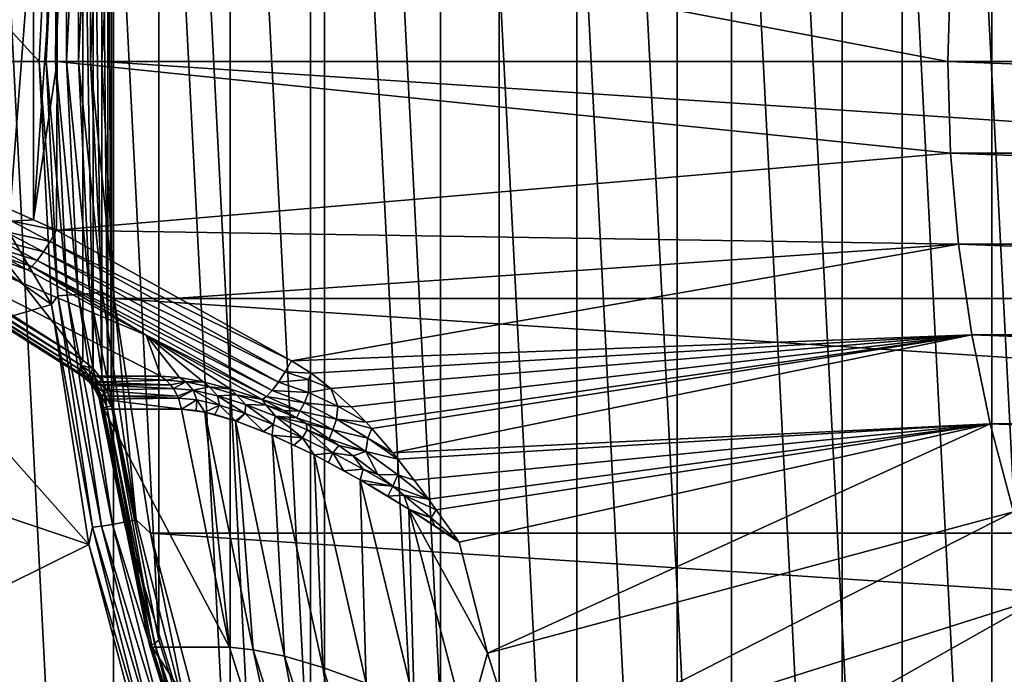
# Model space of a CAD drawing. Header units: metres. Extents: x -27 to 251, y -27 to 27.
# Tile 38 of 53: x 209.97 to 220.55, y -6.59 to 0.45. Entities that reach past the tile are written whole.
import ezdxf

# ---------------------------------------------------------------- set-up
doc = ezdxf.new("R2010")
doc.units = ezdxf.units.M
doc.layers.add('solid_10271033', color=7, linetype='CONTINUOUS')

msp = doc.modelspace()

# ---------------------------------------------------------------- linework, layer by layer
at = {"layer": 'solid_10271033'}
for points in [[(208.801315, -21.356659, 206.934326), (210.974167, -20.924982, 208.089661), (208.801331, 21.356657, 206.934341)], [(210.974167, -20.924982, 208.089661), (210.974182, 20.924978, 208.089661), (208.801331, 21.356657, 206.934341)], [(210.974167, -20.924982, 208.089661), (213.092697, -20.208908, 209.216095), (210.974182, 20.924978, 208.089661)], [(213.092697, -20.208908, 209.216095), (213.092697, 20.208902, 209.216095), (210.974182, 20.924978, 208.089661)], [(215.121552, -19.21974, 210.294861), (215.121552, 19.219736, 210.294861), (213.092697, 20.208902, 209.216095)], [(213.092697, -20.208908, 209.216095), (215.121552, -19.21974, 210.294861), (213.092697, 20.208902, 209.216095)], [(221.43399, -19.871794, 156.343201), (221.434204, 19.871912, 156.343307), (219.450699, 18.557568, 155.288666)], [(217.034866, -17.970558, 211.312195), (217.034882, 17.970552, 211.312195), (215.121552, 19.219736, 210.294861)], [(215.121552, -19.21974, 210.294861), (217.034866, -17.970558, 211.312195), (215.121552, 19.219736, 210.294861)], [(219.4505, -18.557419, 155.288559), (219.450699, 18.557568, 155.288666), (217.616028, 16.990507, 154.313156)], [(219.4505, -18.557419, 155.288559), (221.43399, -19.871794, 156.343201), (219.450699, 18.557568, 155.288666)], [(217.034866, -17.970558, 211.312195), (218.8078, -16.477562, 212.254868), (217.034882, 17.970552, 211.312195)], [(218.8078, -16.477562, 212.254868), (218.807816, 16.477554, 212.254883), (217.034882, 17.970552, 211.312195)], [(217.615845, -16.990328, 154.313049), (217.616028, 16.990507, 154.313156), (215.954971, 15.191873, 153.429947)], [(217.615845, -16.990328, 154.313049), (219.4505, -18.557419, 155.288559), (217.616028, 16.990507, 154.313156)], [(218.8078, -16.477562, 212.254868), (220.415131, -14.761911, 213.109497), (218.807816, 16.477554, 212.254883)], [(220.415131, -14.761911, 213.109497), (220.415131, 14.761903, 213.109512), (218.807816, 16.477554, 212.254883)], [(215.954803, -15.191678, 153.429855), (215.954971, 15.191873, 153.429947), (214.490173, 13.186193, 152.651108)], [(215.954803, -15.191678, 153.429855), (217.615845, -16.990328, 154.313049), (215.954971, 15.191873, 153.429947)], [(221.835617, -12.846393, 213.864792), (221.835617, 12.846384, 213.864792), (220.415131, 14.761903, 213.109512)], [(220.415131, -14.761911, 213.109497), (221.835617, -12.846393, 213.864792), (220.415131, 14.761903, 213.109512)], [(214.490036, -13.185992, 152.651031), (214.490173, 13.186193, 152.651108), (213.242249, 11.001964, 151.987564)], [(214.490036, -13.185992, 152.651031), (215.954803, -15.191678, 153.429855), (214.490173, 13.186193, 152.651108)], [(213.242157, -11.001783, 151.987518), (213.242249, 11.001964, 151.987564), (212.227112, 8.666998, 151.447815)], [(213.242157, -11.001783, 151.987518), (214.490036, -13.185992, 152.651031), (213.242249, 11.001964, 151.987564)], [(212.227066, -8.666845, 151.447784), (212.227112, 8.666998, 151.447815), (211.460175, 6.218396, 151.040024)], [(212.227066, -8.666845, 151.447784), (213.242157, -11.001783, 151.987518), (212.227112, 8.666998, 151.447815)], [(211.460159, -6.218321, 151.040009), (211.460175, 6.218396, 151.040024), (210.952271, 3.701863, 150.769974)], [(211.460159, -6.218321, 151.040009), (212.227066, -8.666845, 151.447784), (211.460175, 6.218396, 151.040024)], [(210.952271, -3.701863, 150.769974), (210.952271, 3.701863, 150.769974), (210.914474, 3.552067, 150.749878)], [(210.952271, -3.701863, 150.769974), (211.460159, -6.218321, 151.040009), (210.952271, 3.701863, 150.769974)], [(210.915161, -3.553952, 150.750244), (210.914474, 3.552067, 150.749878), (210.848251, 3.415235, 150.714661)], [(210.915161, -3.553952, 150.750244), (210.952271, -3.701863, 150.769974), (210.914474, 3.552067, 150.749878)], [(210.848251, -3.415235, 150.714661), (210.848251, 3.415235, 150.714661), (210.75528, 3.296773, 150.665222)], [(210.848251, -3.415235, 150.714661), (210.915161, -3.553952, 150.750244), (210.848251, 3.415235, 150.714661)], [(210.756897, -3.298426, 150.666077), (210.75528, 3.296773, 150.665222), (210.645416, 3.207714, 150.606812)], [(210.756897, -3.298426, 150.666077), (210.848251, -3.415235, 150.714661), (210.75528, 3.296773, 150.665222)], [(210.645416, 3.207714, 150.606812), (207.282486, 1.068913, 148.81871), (210.645416, -3.207714, 150.606812)], [(210.756897, -3.298426, 150.666077), (210.645416, 3.207714, 150.606812), (210.645416, -3.207714, 150.606812)], [(210.308197, 2.612073, 151.220306), (210.173859, 0, 151.14888), (208.775818, 1.524277, 153.888336)], [(210.249664, 0, 151.042618), (210.173859, 0, 151.14888), (210.308197, 2.612073, 151.220306)], [(210.374481, 2.517293, 151.108978), (210.249664, 0, 151.042618), (210.308197, 2.612073, 151.220306)], [(210.980774, 2.547339, 151.011642), (249.699768, 0, 171.598892), (210.850067, 0, 150.942139)], [(210.851181, 2.477651, 150.961868), (210.980774, 2.547339, 151.011642), (210.850067, 0, 150.942139)], [(210.980774, 2.547339, 151.011642), (249.569061, 2.547328, 171.529404), (249.699768, 0, 171.598892)], [(210.350494, 0, 150.959518), (210.249664, 0, 151.042618), (210.374481, 2.517293, 151.108978)], [(210.475037, 2.511693, 151.025742), (210.350494, 0, 150.959518), (210.374481, 2.517293, 151.108978)], [(210.469406, 0, 150.90538), (210.350494, 0, 150.959518), (210.475037, 2.511693, 151.025742)], [(210.593506, 2.502783, 150.971375), (210.469406, 0, 150.90538), (210.475037, 2.511693, 151.025742)], [(210.598282, 0, 150.883911), (210.469406, 0, 150.90538), (210.593506, 2.502783, 150.971375)], [(210.721802, 2.491172, 150.949585), (210.598282, 0, 150.883911), (210.593506, 2.502783, 150.971375)], [(210.728317, 0, 150.896545), (210.598282, 0, 150.883911), (210.721802, 2.491172, 150.949585)], [(210.851181, 2.477651, 150.961868), (210.728317, 0, 150.896545), (210.721802, 2.491172, 150.949585)], [(210.851181, 2.477651, 150.961868), (210.850067, 0, 150.942139), (210.728317, 0, 150.896545)], [(210.113403, -1.699888, 146.759903), (210.362946, 1.812724, 146.800034), (210.370132, 0.000012, 146.781387)], [(210.113403, -1.699888, 146.759903), (210.113403, 1.699887, 146.759903), (210.362946, 1.812724, 146.800034)], [(210.362946, 1.812724, 146.800034), (219.972717, 0.98431, 148.657547), (219.944229, 0, 148.642395)], [(210.370132, 0.000012, 146.781387), (210.362946, 1.812724, 146.800034), (219.944229, 0, 148.642395)], [(209.863525, -1.591539, 146.741241), (209.863525, 1.591538, 146.741241), (210.113403, 1.699887, 146.759903)], [(210.113403, -1.699888, 146.759903), (209.863525, -1.591539, 146.741241), (210.113403, 1.699887, 146.759903)], [(210.173859, 0, 151.14888), (208.765457, 0, 153.797729), (208.775818, 1.524277, 153.888336)], [(207.282486, 1.068913, 148.81871), (207.282486, -1.068913, 148.81871), (210.645416, -3.207714, 150.606812)], [(219.944229, 0, 148.642395), (219.972717, 0.98431, 148.657547), (246.52095, 0, 162.773499)], [(219.972717, 0.98431, 148.657547), (246.492462, 0.98431, 162.758347), (246.52095, 0, 162.773499)], [(210.308197, -2.612073, 151.220306), (208.775818, -1.524275, 153.888336), (208.765457, 0, 153.797729)], [(210.308197, -2.612073, 151.220306), (208.765457, 0, 153.797729), (210.173859, 0, 151.14888)], [(210.113403, -1.699888, 146.759903), (210.370132, 0.000012, 146.781387), (210.362946, -1.812724, 146.800034)], [(210.374481, -2.517293, 151.108978), (210.308197, -2.612073, 151.220306), (210.173859, 0, 151.14888)], [(210.374481, -2.517293, 151.108978), (210.173859, 0, 151.14888), (210.249664, 0, 151.042618)], [(210.362946, -1.812724, 146.800034), (210.370132, 0.000012, 146.781387), (219.972717, -0.98431, 148.657547)], [(210.370132, 0.000012, 146.781387), (219.944229, 0, 148.642395), (219.972717, -0.98431, 148.657547)], [(210.728317, 0, 150.896545), (210.850067, 0, 150.942139), (210.980774, -2.547328, 151.011642)], [(249.569061, -2.547339, 171.529404), (210.980774, -2.547328, 151.011642), (210.850067, 0, 150.942139)], [(249.699768, 0, 171.598892), (249.569061, -2.547339, 171.529404), (210.850067, 0, 150.942139)], [(210.475037, -2.511693, 151.025742), (210.249664, 0, 151.042618), (210.350494, 0, 150.959518)], [(210.475037, -2.511693, 151.025742), (210.374481, -2.517293, 151.108978), (210.249664, 0, 151.042618)], [(210.593506, -2.502783, 150.971375), (210.350494, 0, 150.959518), (210.469406, 0, 150.90538)], [(210.593506, -2.502783, 150.971375), (210.475037, -2.511693, 151.025742), (210.350494, 0, 150.959518)], [(210.721802, -2.491172, 150.949585), (210.469406, 0, 150.90538), (210.598282, 0, 150.883911)], [(210.721802, -2.491172, 150.949585), (210.593506, -2.502783, 150.971375), (210.469406, 0, 150.90538)], [(210.851181, -2.477651, 150.961868), (210.598282, 0, 150.883911), (210.728317, 0, 150.896545)], [(210.851181, -2.477651, 150.961868), (210.721802, -2.491172, 150.949585), (210.598282, 0, 150.883911)], [(210.851181, -2.477651, 150.961868), (210.728317, 0, 150.896545), (210.980774, -2.547328, 151.011642)], [(219.944229, 0, 148.642395), (246.52095, 0, 162.773499), (246.492462, -0.98431, 162.758347)], [(219.972717, -0.98431, 148.657547), (219.944229, 0, 148.642395), (246.492462, -0.98431, 162.758347)], [(210.362946, -1.812724, 146.800034), (219.972717, -0.98431, 148.657547), (220.057877, -1.963951, 148.702835)], [(219.972717, -0.98431, 148.657547), (246.492462, -0.98431, 162.758347), (246.407303, -1.963951, 162.713058)], [(220.057877, -1.963951, 148.702835), (219.972717, -0.98431, 148.657547), (246.407303, -1.963951, 162.713058)], [(207.260361, -1.122801, 148.795853), (207.249588, -1.171414, 148.757965), (210.623291, -3.261602, 150.583954)], [(207.260361, -1.122801, 148.795853), (210.645416, -3.207714, 150.606812), (207.282486, -1.068913, 148.81871)], [(207.260361, -1.122801, 148.795853), (210.623291, -3.261602, 150.583954), (210.645416, -3.207714, 150.606812)], [(207.249588, -1.171414, 148.757965), (210.612518, -3.310215, 150.546051), (210.623291, -3.261602, 150.583954)], [(207.249588, -1.171414, 148.757965), (207.251236, -1.209994, 148.708725), (210.612518, -3.310215, 150.546051)], [(207.251236, -1.209994, 148.708725), (210.614166, -3.348795, 150.496826), (210.612518, -3.310215, 150.546051)], [(207.251236, -1.209994, 148.708725), (207.265137, -1.234764, 148.652969), (210.614166, -3.348795, 150.496826)], [(207.265137, -1.234764, 148.652969), (207.289917, -1.243299, 148.596146), (210.628052, -3.373565, 150.441055)], [(207.265137, -1.234764, 148.652969), (210.628052, -3.373565, 150.441055), (210.614166, -3.348795, 150.496826)], [(211.48494, -3.3821, 148.819305), (210.652847, -3.3821, 150.384247), (207.289917, -1.243299, 148.596146)], [(210.628052, -3.373565, 150.441055), (207.289917, -1.243299, 148.596146), (210.652847, -3.3821, 150.384247)], [(211.32486, -2.940144, 147.443924), (211.48494, -3.3821, 148.819305), (207.289917, -1.243299, 148.596146)], [(210.051025, -2.237845, 147.175751), (211.32486, -2.940144, 147.443924), (207.289917, -1.243299, 148.596146)], [(209.808655, -2.107799, 147.138275), (210.051025, -2.237845, 147.175751), (207.289917, -1.243299, 148.596146)], [(210.308197, -2.612073, 151.220306), (208.806442, -3.047076, 154.16214), (208.775818, -1.524275, 153.888336)], [(209.881454, -1.715385, 146.755219), (209.863525, -1.591539, 146.741241), (210.113403, -1.699888, 146.759903)], [(209.881454, -1.715385, 146.755219), (210.294128, -1.93427, 146.809265), (209.806091, -1.825014, 146.802887)], [(209.881454, -1.715385, 146.755219), (210.113403, -1.699888, 146.759903), (210.362946, -1.812724, 146.800034)], [(209.881454, -1.715385, 146.755219), (210.362946, -1.812724, 146.800034), (210.294128, -1.93427, 146.809265)], [(209.806091, -1.825014, 146.802887), (210.222916, -2.04585, 146.856476), (209.751297, -1.924163, 146.886047)], [(209.806091, -1.825014, 146.802887), (210.294128, -1.93427, 146.809265), (210.222916, -2.04585, 146.856476)], [(210.294128, -1.93427, 146.809265), (210.362946, -1.812724, 146.800034), (212.886963, -3.216455, 147.340607)], [(211.675552, -2.541321, 147.07666), (210.362946, -1.812724, 146.800034), (220.057877, -1.963951, 148.702835)], [(212.886963, -3.216455, 147.340607), (210.362946, -1.812724, 146.800034), (211.675552, -2.541321, 147.07666)], [(209.751297, -1.924163, 146.886047), (210.155197, -2.138154, 146.937988), (209.707916, -1.998104, 146.997375)], [(209.707916, -1.998104, 146.997375), (210.096329, -2.203891, 147.047363), (209.808655, -2.107799, 147.138275)], [(209.707916, -1.998104, 146.997375), (210.155197, -2.138154, 146.937988), (210.096329, -2.203891, 147.047363)], [(209.751297, -1.924163, 146.886047), (210.222916, -2.04585, 146.856476), (210.155197, -2.138154, 146.937988)], [(210.222916, -2.04585, 146.856476), (210.294128, -1.93427, 146.809265), (212.818283, -3.33593, 147.351715)], [(210.294128, -1.93427, 146.809265), (212.886963, -3.216455, 147.340607), (212.818283, -3.33593, 147.351715)], [(212.886963, -3.216455, 147.340607), (211.675552, -2.541321, 147.07666), (220.057877, -1.963951, 148.702835)], [(212.886963, -3.216455, 147.340607), (220.057877, -1.963951, 148.702835), (220.199692, -2.936588, 148.778229)], [(220.057877, -1.963951, 148.702835), (246.407303, -1.963951, 162.713058), (246.265503, -2.936588, 162.637665)], [(220.199692, -2.936588, 148.778229), (220.057877, -1.963951, 148.702835), (246.265503, -2.936588, 162.637665)], [(210.096329, -2.203891, 147.047363), (210.051025, -2.237845, 147.175751), (209.808655, -2.107799, 147.138275)], [(210.155197, -2.138154, 146.937988), (210.222916, -2.04585, 146.856476), (212.747177, -3.445048, 147.399719)], [(210.222916, -2.04585, 146.856476), (212.818283, -3.33593, 147.351715), (212.747177, -3.445048, 147.399719)], [(210.096329, -2.203891, 147.047363), (211.32486, -2.940144, 147.443924), (210.051025, -2.237845, 147.175751)], [(210.096329, -2.203891, 147.047363), (210.155197, -2.138154, 146.937988), (212.679382, -3.534913, 147.480927)], [(210.096329, -2.203891, 147.047363), (212.620132, -3.598598, 147.589096), (211.32486, -2.940144, 147.443924)], [(210.096329, -2.203891, 147.047363), (212.679382, -3.534913, 147.480927), (212.620132, -3.598598, 147.589096)], [(210.155197, -2.138154, 146.937988), (212.747177, -3.445048, 147.399719), (212.679382, -3.534913, 147.480927)], [(210.374481, -2.517293, 151.108978), (210.747375, -5.00293, 151.307251), (210.308197, -2.612073, 151.220306)], [(210.475037, -2.511693, 151.025742), (210.847092, -4.9918, 151.223572), (210.374481, -2.517293, 151.108978)], [(210.847092, -4.9918, 151.223572), (210.747375, -5.00293, 151.307251), (210.374481, -2.517293, 151.108978)], [(210.593506, -2.502783, 150.971375), (210.964249, -4.974092, 151.168503), (210.475037, -2.511693, 151.025742)], [(210.964249, -4.974092, 151.168503), (210.847092, -4.9918, 151.223572), (210.475037, -2.511693, 151.025742)], [(210.721802, -2.491172, 150.949585), (211.090836, -4.951015, 151.145798), (210.593506, -2.502783, 150.971375)], [(211.090836, -4.951015, 151.145798), (210.964249, -4.974092, 151.168503), (210.593506, -2.502783, 150.971375)], [(210.851181, -2.477651, 150.961868), (211.218201, -4.924144, 151.157013), (210.721802, -2.491172, 150.949585)], [(211.218201, -4.924144, 151.157013), (211.090836, -4.951015, 151.145798), (210.721802, -2.491172, 150.949585)], [(210.851181, -2.477651, 150.961868), (210.980774, -2.547328, 151.011642), (211.218201, -4.924144, 151.157013)], [(210.308197, -2.612073, 151.220306), (210.709351, -5.188828, 151.433609), (208.806442, -3.047076, 154.16214)], [(210.747375, -5.00293, 151.307251), (210.709351, -5.188828, 151.433609), (210.308197, -2.612073, 151.220306)], [(249.177368, -5.067644, 171.321121), (211.372467, -5.067623, 151.21991), (210.980774, -2.547328, 151.011642)], [(211.218201, -4.924144, 151.157013), (210.980774, -2.547328, 151.011642), (211.372467, -5.067623, 151.21991)], [(249.569061, -2.547339, 171.529404), (249.177368, -5.067644, 171.321121), (210.980774, -2.547328, 151.011642)], [(211.32486, -2.940144, 147.443924), (211.684875, -3.396984, 148.49971), (211.48494, -3.3821, 148.819305)], [(211.32486, -2.940144, 147.443924), (211.937607, -3.44354, 148.200989), (211.684875, -3.396984, 148.49971)], [(211.32486, -2.940144, 147.443924), (212.237198, -3.522261, 147.936142), (211.937607, -3.44354, 148.200989)], [(211.32486, -2.940144, 147.443924), (212.57402, -3.631162, 147.715759), (212.237198, -3.522261, 147.936142)], [(212.620132, -3.598598, 147.589096), (212.57402, -3.631162, 147.715759), (211.32486, -2.940144, 147.443924)], [(213.097778, -3.348072, 147.388123), (212.886963, -3.216455, 147.340607), (220.199692, -2.936588, 148.778229)], [(213.312225, -3.513313, 147.438309), (213.097778, -3.348072, 147.388123), (220.199692, -2.936588, 148.778229)], [(213.530838, -3.711223, 147.491547), (213.312225, -3.513313, 147.438309), (220.199692, -2.936588, 148.778229)], [(213.691803, -3.876459, 147.532272), (213.530838, -3.711223, 147.491547), (220.199692, -2.936588, 148.778229)], [(213.75206, -3.942257, 147.547867), (213.691803, -3.876459, 147.532272), (220.199692, -2.936588, 148.778229)], [(213.977005, -4.204839, 147.607788), (213.75206, -3.942257, 147.547867), (220.199692, -2.936588, 148.778229)], [(213.977005, -4.204839, 147.607788), (220.199692, -2.936588, 148.778229), (220.396988, -3.894979, 148.883133)], [(220.199692, -2.936588, 148.778229), (246.265503, -2.936588, 162.637665), (246.068207, -3.894979, 162.532761)], [(220.396988, -3.894979, 148.883133), (220.199692, -2.936588, 148.778229), (246.068207, -3.894979, 162.532761)], [(210.709351, -5.188828, 151.433609), (208.855881, -4.566207, 154.624969), (208.806442, -3.047076, 154.16214)], [(210.710342, -3.372689, 150.610992), (210.623291, -3.261602, 150.583954), (210.612518, -3.310215, 150.546051)], [(210.623291, -3.261602, 150.583954), (210.756897, -3.298426, 150.666077), (210.645416, -3.207714, 150.606812)], [(210.729507, -3.336883, 150.643799), (210.756897, -3.298426, 150.666077), (210.623291, -3.261602, 150.583954)], [(210.710342, -3.372689, 150.610992), (210.729507, -3.336883, 150.643799), (210.623291, -3.261602, 150.583954)], [(212.818283, -3.33593, 147.351715), (212.886963, -3.216455, 147.340607), (213.097778, -3.348072, 147.388123)], [(210.70076, -3.403435, 150.569901), (210.612518, -3.310215, 150.546051), (210.614166, -3.348795, 150.496826)], [(210.70076, -3.403435, 150.569901), (210.710342, -3.372689, 150.610992), (210.612518, -3.310215, 150.546051)], [(210.701401, -3.427028, 150.523331), (210.614166, -3.348795, 150.496826), (210.628052, -3.373565, 150.441055)], [(210.701401, -3.427028, 150.523331), (210.70076, -3.403435, 150.569901), (210.614166, -3.348795, 150.496826)], [(210.712234, -3.441859, 150.474442), (210.628052, -3.373565, 150.441055), (210.652847, -3.3821, 150.384247)], [(210.712234, -3.441859, 150.474442), (210.701401, -3.427028, 150.523331), (210.628052, -3.373565, 150.441055)], [(211.541824, -3.425165, 148.849548), (210.652847, -3.3821, 150.384247), (211.48494, -3.3821, 148.819305)], [(210.732498, -3.446918, 150.426605), (210.652847, -3.3821, 150.384247), (211.541824, -3.425165, 148.849548)], [(210.712234, -3.441859, 150.474442), (210.652847, -3.3821, 150.384247), (210.732498, -3.446918, 150.426605)], [(210.78862, -3.472785, 150.652603), (210.710342, -3.372689, 150.610992), (210.70076, -3.403435, 150.569901)], [(210.814072, -3.445026, 150.688766), (210.729507, -3.336883, 150.643799), (210.710342, -3.372689, 150.610992)], [(210.78862, -3.472785, 150.652603), (210.814072, -3.445026, 150.688766), (210.710342, -3.372689, 150.610992)], [(210.729507, -3.336883, 150.643799), (210.848251, -3.415235, 150.714661), (210.756897, -3.298426, 150.666077)], [(210.814072, -3.445026, 150.688766), (210.848251, -3.415235, 150.714661), (210.729507, -3.336883, 150.643799)], [(211.541824, -3.425165, 148.849548), (211.48494, -3.3821, 148.819305), (211.684875, -3.396984, 148.49971)], [(212.747177, -3.445048, 147.399719), (212.818283, -3.33593, 147.351715), (213.072357, -3.416122, 147.391159)], [(213.072357, -3.416122, 147.391159), (212.818283, -3.33593, 147.351715), (213.097778, -3.348072, 147.388123)], [(213.072357, -3.416122, 147.391159), (213.097778, -3.348072, 147.388123), (213.312225, -3.513313, 147.438309)], [(210.773636, -3.496621, 150.608643), (210.70076, -3.403435, 150.569901), (210.701401, -3.427028, 150.523331)], [(210.773636, -3.496621, 150.608643), (210.78862, -3.472785, 150.652603), (210.70076, -3.403435, 150.569901)], [(210.770126, -3.514912, 150.55986), (210.701401, -3.427028, 150.523331), (210.712234, -3.441859, 150.474442)], [(210.770126, -3.514912, 150.55986), (210.773636, -3.496621, 150.608643), (210.701401, -3.427028, 150.523331)], [(210.778351, -3.526409, 150.509598), (210.712234, -3.441859, 150.474442), (210.732498, -3.446918, 150.426605)], [(210.778351, -3.526409, 150.509598), (210.770126, -3.514912, 150.55986), (210.712234, -3.441859, 150.474442)], [(210.732498, -3.446918, 150.426605), (211.541824, -3.425165, 148.849548), (211.588272, -3.473012, 148.874252)], [(210.756165, -3.472997, 150.439178), (210.732498, -3.446918, 150.426605), (211.588272, -3.473012, 148.874252)], [(210.778351, -3.526409, 150.509598), (210.732498, -3.446918, 150.426605), (210.756165, -3.472997, 150.439178)], [(210.756165, -3.472997, 150.439178), (211.588272, -3.473012, 148.874252), (211.618057, -3.512268, 148.890091)], [(210.797729, -3.530331, 150.461288), (210.756165, -3.472997, 150.439178), (211.618057, -3.512268, 148.890091)], [(210.778351, -3.526409, 150.509598), (210.756165, -3.472997, 150.439178), (210.797729, -3.530331, 150.461288)], [(210.845383, -3.590027, 150.682785), (210.78862, -3.472785, 150.652603), (210.773636, -3.496621, 150.608643)], [(210.875397, -3.571695, 150.721375), (210.814072, -3.445026, 150.688766), (210.78862, -3.472785, 150.652603)], [(210.845383, -3.590027, 150.682785), (210.875397, -3.571695, 150.721375), (210.78862, -3.472785, 150.652603)], [(210.814072, -3.445026, 150.688766), (210.915161, -3.553952, 150.750244), (210.848251, -3.415235, 150.714661)], [(210.875397, -3.571695, 150.721375), (210.915161, -3.553952, 150.750244), (210.814072, -3.445026, 150.688766)], [(211.750961, -3.443296, 148.522949), (211.541824, -3.425165, 148.849548), (211.684875, -3.396984, 148.49971)], [(211.588272, -3.473012, 148.874252), (211.541824, -3.425165, 148.849548), (211.750961, -3.443296, 148.522949)], [(211.618057, -3.512268, 148.890091), (211.588272, -3.473012, 148.874252), (211.750961, -3.443296, 148.522949)], [(211.831039, -3.53256, 148.560669), (211.618057, -3.512268, 148.890091), (211.750961, -3.443296, 148.522949)], [(211.750961, -3.443296, 148.522949), (211.684875, -3.396984, 148.49971), (211.937607, -3.44354, 148.200989)], [(212.006927, -3.496759, 148.237488), (211.750961, -3.443296, 148.522949), (211.937607, -3.44354, 148.200989)], [(211.831039, -3.53256, 148.560669), (211.750961, -3.443296, 148.522949), (212.006927, -3.496759, 148.237488)], [(212.006927, -3.496759, 148.237488), (211.937607, -3.44354, 148.200989), (212.237198, -3.522261, 147.936142)], [(212.679382, -3.534913, 147.480927), (212.747177, -3.445048, 147.399719), (213.070053, -3.555687, 147.427185)], [(213.070053, -3.555687, 147.427185), (212.747177, -3.445048, 147.399719), (213.072357, -3.416122, 147.391159)], [(213.070053, -3.555687, 147.427185), (213.072357, -3.416122, 147.391159), (213.312225, -3.513313, 147.438309)], [(210.826477, -3.60577, 150.636734), (210.773636, -3.496621, 150.608643), (210.770126, -3.514912, 150.55986)], [(210.819962, -3.61785, 150.586365), (210.770126, -3.514912, 150.55986), (210.778351, -3.526409, 150.509598)], [(210.819962, -3.61785, 150.586365), (210.826477, -3.60577, 150.636734), (210.770126, -3.514912, 150.55986)], [(210.826477, -3.60577, 150.636734), (210.845383, -3.590027, 150.682785), (210.773636, -3.496621, 150.608643)], [(210.826294, -3.625443, 150.535095), (210.778351, -3.526409, 150.509598), (210.797729, -3.530331, 150.461288)], [(210.826294, -3.625443, 150.535095), (210.819962, -3.61785, 150.586365), (210.778351, -3.526409, 150.509598)], [(210.797729, -3.530331, 150.461288), (211.618057, -3.512268, 148.890091), (211.663528, -3.594218, 148.914261)], [(210.831436, -3.5942, 150.479202), (210.797729, -3.530331, 150.461288), (211.663528, -3.594218, 148.914261)], [(210.826294, -3.625443, 150.535095), (210.797729, -3.530331, 150.461288), (210.831436, -3.5942, 150.479202)], [(210.826294, -3.625443, 150.535095), (210.831436, -3.5942, 150.479202), (210.845032, -3.628034, 150.486435)], [(210.826477, -3.60577, 150.636734), (210.867905, -3.721361, 150.681931), (210.845383, -3.590027, 150.682785)], [(210.831436, -3.5942, 150.479202), (211.663528, -3.594218, 148.914261), (211.673279, -3.617758, 148.919449)], [(210.845032, -3.628034, 150.486435), (210.831436, -3.5942, 150.479202), (211.673279, -3.617758, 148.919449)], [(210.845383, -3.590027, 150.682785), (210.903183, -3.712092, 150.732849), (210.875397, -3.571695, 150.721375)], [(210.845383, -3.590027, 150.682785), (210.867905, -3.721361, 150.681931), (210.903183, -3.712092, 150.732849)], [(210.875397, -3.571695, 150.721375), (210.952271, -3.701863, 150.769974), (210.915161, -3.553952, 150.750244)], [(210.875397, -3.571695, 150.721375), (210.903183, -3.712092, 150.732849), (210.952271, -3.701863, 150.769974)], [(211.663528, -3.594218, 148.914261), (211.618057, -3.512268, 148.890091), (211.831039, -3.53256, 148.560669)], [(211.673279, -3.617758, 148.919449), (211.663528, -3.594218, 148.914261), (211.831039, -3.53256, 148.560669)], [(211.870865, -3.636872, 148.611664), (211.673279, -3.617758, 148.919449), (211.831039, -3.53256, 148.560669)], [(212.093445, -3.592253, 148.275208), (211.831039, -3.53256, 148.560669), (212.006927, -3.496759, 148.237488)], [(212.113358, -3.693235, 148.342621), (211.831039, -3.53256, 148.560669), (212.093445, -3.592253, 148.275208)], [(212.113358, -3.693235, 148.342621), (211.870865, -3.636872, 148.611664), (211.831039, -3.53256, 148.560669)], [(212.298325, -3.581784, 148.000015), (212.006927, -3.496759, 148.237488), (212.237198, -3.522261, 147.936142)], [(212.093445, -3.592253, 148.275208), (212.006927, -3.496759, 148.237488), (212.298325, -3.581784, 148.000015)], [(212.392807, -3.686956, 148.041031), (212.093445, -3.592253, 148.275208), (212.298325, -3.581784, 148.000015)], [(212.390411, -3.783022, 148.118759), (212.093445, -3.592253, 148.275208), (212.392807, -3.686956, 148.041031)], [(212.390411, -3.783022, 148.118759), (212.113358, -3.693235, 148.342621), (212.093445, -3.592253, 148.275208)], [(212.298325, -3.581784, 148.000015), (212.237198, -3.522261, 147.936142), (212.57402, -3.631162, 147.715759)], [(212.613922, -3.693957, 147.813431), (212.298325, -3.581784, 148.000015), (212.57402, -3.631162, 147.715759)], [(212.392807, -3.686956, 148.041031), (212.298325, -3.581784, 148.000015), (212.613922, -3.693957, 147.813431)], [(212.620132, -3.598598, 147.589096), (212.679382, -3.534913, 147.480927), (213.027161, -3.668418, 147.485825)], [(213.027161, -3.668418, 147.485825), (212.679382, -3.534913, 147.480927), (213.070053, -3.555687, 147.427185)], [(213.027161, -3.668418, 147.485825), (213.070053, -3.555687, 147.427185), (213.387589, -3.702985, 147.47142)], [(213.387589, -3.702985, 147.47142), (213.070053, -3.555687, 147.427185), (213.312225, -3.513313, 147.438309)], [(213.387589, -3.702985, 147.47142), (213.312225, -3.513313, 147.438309), (213.530838, -3.711223, 147.491547)], [(210.819962, -3.61785, 150.586365), (210.850098, -3.728716, 150.62233), (210.826477, -3.60577, 150.636734)], [(210.819962, -3.61785, 150.586365), (210.851532, -3.733438, 150.559891), (210.850098, -3.728716, 150.62233)], [(210.826294, -3.625443, 150.535095), (210.851532, -3.733438, 150.559891), (210.819962, -3.61785, 150.586365)], [(210.826294, -3.625443, 150.535095), (210.845032, -3.628034, 150.486435), (210.851532, -3.733438, 150.559891)], [(210.826477, -3.60577, 150.636734), (210.850098, -3.728716, 150.62233), (210.867905, -3.721361, 150.681931)], [(210.845032, -3.628034, 150.486435), (211.673279, -3.617758, 148.919449), (211.704117, -3.735063, 148.935852)], [(210.845032, -3.628034, 150.486435), (211.704117, -3.735063, 148.935852), (210.872025, -3.735063, 150.500793)], [(210.851532, -3.733438, 150.559891), (210.845032, -3.628034, 150.486435), (210.872025, -3.735063, 150.500793)], [(210.903183, -3.712092, 150.732849), (211.417023, -6.253532, 151.006058), (210.952271, -3.701863, 150.769974)], [(211.417023, -6.253532, 151.006058), (211.460159, -6.218321, 151.040009), (210.952271, -3.701863, 150.769974)], [(211.870865, -3.636872, 148.611664), (211.704117, -3.735063, 148.935852), (211.673279, -3.617758, 148.919449)], [(211.870865, -3.636872, 148.611664), (211.864578, -3.749076, 148.678757), (211.704117, -3.735063, 148.935852)], [(211.870865, -3.636872, 148.611664), (211.956238, -3.766377, 148.560944), (211.864578, -3.749076, 148.678757)], [(212.113358, -3.693235, 148.342621), (211.956238, -3.766377, 148.560944), (211.870865, -3.636872, 148.611664)], [(212.113358, -3.693235, 148.342621), (212.06485, -3.792555, 148.439957), (211.956238, -3.766377, 148.560944)], [(212.113358, -3.693235, 148.342621), (212.286209, -3.860636, 148.239517), (212.06485, -3.792555, 148.439957)], [(212.390411, -3.783022, 148.118759), (212.286209, -3.860636, 148.239517), (212.113358, -3.693235, 148.342621)], [(212.691772, -3.901526, 147.942657), (212.390411, -3.783022, 148.118759), (212.392807, -3.686956, 148.041031)], [(212.71698, -3.811338, 147.860611), (212.392807, -3.686956, 148.041031), (212.613922, -3.693957, 147.813431)], [(212.691772, -3.901526, 147.942657), (212.392807, -3.686956, 148.041031), (212.71698, -3.811338, 147.860611)], [(212.976059, -3.757697, 147.571152), (212.57402, -3.631162, 147.715759), (212.620132, -3.598598, 147.589096)], [(212.80455, -3.749157, 147.691269), (212.613922, -3.693957, 147.813431), (212.57402, -3.631162, 147.715759)], [(212.976059, -3.757697, 147.571152), (212.80455, -3.749157, 147.691269), (212.57402, -3.631162, 147.715759)], [(212.80455, -3.749157, 147.691269), (212.940155, -3.827212, 147.678802), (212.613922, -3.693957, 147.813431)], [(212.71698, -3.811338, 147.860611), (212.613922, -3.693957, 147.813431), (212.940155, -3.827212, 147.678802)], [(212.976059, -3.757697, 147.571152), (212.620132, -3.598598, 147.589096), (213.027161, -3.668418, 147.485825)], [(212.976059, -3.757697, 147.571152), (213.027161, -3.668418, 147.485825), (213.372955, -3.843007, 147.510117)], [(213.372955, -3.843007, 147.510117), (213.027161, -3.668418, 147.485825), (213.387589, -3.702985, 147.47142)], [(213.372955, -3.843007, 147.510117), (213.387589, -3.702985, 147.47142), (213.691803, -3.876459, 147.532272)], [(213.387589, -3.702985, 147.47142), (213.530838, -3.711223, 147.491547), (213.691803, -3.876459, 147.532272)], [(210.850098, -3.728716, 150.62233), (211.366241, -6.281537, 150.896759), (210.867905, -3.721361, 150.681931)], [(211.355911, -6.241034, 150.828064), (211.366241, -6.281537, 150.896759), (210.850098, -3.728716, 150.62233)], [(210.851532, -3.733438, 150.559891), (211.355911, -6.241034, 150.828064), (210.850098, -3.728716, 150.62233)], [(210.851532, -3.733438, 150.559891), (210.872025, -3.735063, 150.500793), (211.389053, -6.292244, 150.775696)], [(210.851532, -3.733438, 150.559891), (211.389053, -6.292244, 150.775696), (211.355911, -6.241034, 150.828064)], [(210.867905, -3.721361, 150.681931), (211.383026, -6.269145, 150.955826), (210.903183, -3.712092, 150.732849)], [(211.366241, -6.281537, 150.896759), (211.383026, -6.269145, 150.955826), (210.867905, -3.721361, 150.681931)], [(212.22113, -6.292229, 149.210754), (211.389053, -6.292244, 150.775696), (210.872025, -3.735063, 150.500793)], [(211.704117, -3.735063, 148.935852), (212.22113, -6.292229, 149.210754), (210.872025, -3.735063, 150.500793)], [(211.383026, -6.269145, 150.955826), (211.417023, -6.253532, 151.006058), (210.903183, -3.712092, 150.732849)], [(211.956238, -3.766377, 148.560944), (212.22113, -6.292229, 149.210754), (211.704117, -3.735063, 148.935852)], [(211.864578, -3.749076, 148.678757), (211.956238, -3.766377, 148.560944), (211.704117, -3.735063, 148.935852)], [(212.477478, -6.320646, 148.837067), (212.22113, -6.292229, 149.210754), (211.956238, -3.766377, 148.560944)], [(211.956238, -3.766377, 148.560944), (212.06485, -3.792555, 148.439957), (212.286209, -3.860636, 148.239517)], [(212.477478, -6.320646, 148.837067), (211.956238, -3.766377, 148.560944), (212.286209, -3.860636, 148.239517)], [(212.390411, -3.783022, 148.118759), (212.305542, -3.867316, 148.224365), (212.286209, -3.860636, 148.239517)], [(212.390411, -3.783022, 148.118759), (212.587509, -3.975699, 148.037338), (212.305542, -3.867316, 148.224365)], [(212.691772, -3.901526, 147.942657), (212.587509, -3.975699, 148.037338), (212.390411, -3.783022, 148.118759)], [(212.976059, -3.757697, 147.571152), (212.940155, -3.827212, 147.678802), (212.80455, -3.749157, 147.691269)], [(213.33316, -3.958306, 147.571625), (212.940155, -3.827212, 147.678802), (212.976059, -3.757697, 147.571152)], [(213.33316, -3.958306, 147.571625), (212.976059, -3.757697, 147.571152), (213.372955, -3.843007, 147.510117)], [(212.286209, -3.860636, 148.239517), (212.587509, -3.975699, 148.037338), (212.680405, -4.015193, 147.987656)], [(212.814041, -6.390622, 148.519836), (212.286209, -3.860636, 148.239517), (212.680405, -4.015193, 147.987656)], [(212.286209, -3.860636, 148.239517), (212.305542, -3.867316, 148.224365), (212.587509, -3.975699, 148.037338)], [(212.477478, -6.320646, 148.837067), (212.286209, -3.860636, 148.239517), (212.814041, -6.390622, 148.519836)], [(212.691772, -3.901526, 147.942657), (212.680405, -4.015193, 147.987656), (212.587509, -3.975699, 148.037338)], [(213.007919, -4.043461, 147.813812), (212.680405, -4.015193, 147.987656), (212.691772, -3.901526, 147.942657)], [(213.007919, -4.043461, 147.813812), (212.691772, -3.901526, 147.942657), (212.71698, -3.811338, 147.860611)], [(212.71698, -3.811338, 147.860611), (212.940155, -3.827212, 147.678802), (213.044342, -3.890901, 147.670639)], [(213.054962, -3.959517, 147.732849), (212.71698, -3.811338, 147.860611), (213.044342, -3.890901, 147.670639)], [(213.007919, -4.043461, 147.813812), (212.71698, -3.811338, 147.860611), (213.054962, -3.959517, 147.732849)], [(213.33316, -3.958306, 147.571625), (213.044342, -3.890901, 147.670639), (212.940155, -3.827212, 147.678802)], [(213.291885, -4.053328, 147.657532), (213.054962, -3.959517, 147.732849), (213.044342, -3.890901, 147.670639)], [(213.33316, -3.958306, 147.571625), (213.291885, -4.053328, 147.657532), (213.044342, -3.890901, 147.670639)], [(213.33316, -3.958306, 147.571625), (213.372955, -3.843007, 147.510117), (213.710068, -4.048176, 147.556)], [(213.372955, -3.843007, 147.510117), (213.691803, -3.876459, 147.532272), (213.75206, -3.942257, 147.547867)], [(213.710068, -4.048176, 147.556), (213.372955, -3.843007, 147.510117), (213.75206, -3.942257, 147.547867)], [(214.032349, -4.273402, 147.622955), (213.977005, -4.204839, 147.607788), (220.396988, -3.894979, 148.883133)], [(214.206528, -4.497726, 147.671844), (214.032349, -4.273402, 147.622955), (220.396988, -3.894979, 148.883133)], [(214.360138, -4.703417, 147.716248), (214.206528, -4.497726, 147.671844), (220.396988, -3.894979, 148.883133)], [(214.443695, -4.81789, 147.740921), (214.360138, -4.703417, 147.716248), (220.396988, -3.894979, 148.883133)], [(214.68988, -5.164109, 147.815689), (214.443695, -4.81789, 147.740921), (220.396988, -3.894979, 148.883133)], [(214.994949, -6.357883, 147.977905), (214.68988, -5.164109, 147.815689), (220.396988, -3.894979, 148.883133)], [(214.994949, -6.357883, 147.977905), (220.396988, -3.894979, 148.883133), (220.649384, -4.837473, 149.017334)], [(220.396988, -3.894979, 148.883133), (246.068207, -3.894979, 162.532761), (245.815796, -4.837473, 162.39856)], [(220.649384, -4.837473, 149.017334), (220.396988, -3.894979, 148.883133), (245.815796, -4.837473, 162.39856)], [(212.680405, -4.015193, 147.987656), (212.913528, -4.121414, 147.884537), (213.130127, -4.227772, 147.812912)], [(213.223114, -6.513845, 148.27446), (212.680405, -4.015193, 147.987656), (213.130127, -4.227772, 147.812912)], [(213.007919, -4.043461, 147.813812), (212.913528, -4.121414, 147.884537), (212.680405, -4.015193, 147.987656)], [(212.814041, -6.390622, 148.519836), (212.680405, -4.015193, 147.987656), (213.223114, -6.513845, 148.27446)], [(213.331573, -4.204199, 147.729752), (213.007919, -4.043461, 147.813812), (213.054962, -3.959517, 147.732849)], [(213.291885, -4.053328, 147.657532), (213.395493, -4.125351, 147.65509), (213.054962, -3.959517, 147.732849)], [(213.331573, -4.204199, 147.729752), (213.054962, -3.959517, 147.732849), (213.395493, -4.125351, 147.65509)], [(213.68576, -4.188901, 147.595337), (213.291885, -4.053328, 147.657532), (213.33316, -3.958306, 147.571625)], [(213.68576, -4.188901, 147.595337), (213.33316, -3.958306, 147.571625), (213.710068, -4.048176, 147.556)], [(213.710068, -4.048176, 147.556), (213.75206, -3.942257, 147.547867), (213.977005, -4.204839, 147.607788)], [(213.007919, -4.043461, 147.813812), (213.130127, -4.227772, 147.812912), (212.913528, -4.121414, 147.884537)], [(213.331573, -4.204199, 147.729752), (213.130127, -4.227772, 147.812912), (213.007919, -4.043461, 147.813812)], [(213.68576, -4.188901, 147.595337), (213.395493, -4.125351, 147.65509), (213.291885, -4.053328, 147.657532)], [(213.331573, -4.204199, 147.729752), (213.395493, -4.125351, 147.65509), (213.549301, -4.236091, 147.655197)], [(213.68576, -4.188901, 147.595337), (213.549301, -4.236091, 147.655197), (213.395493, -4.125351, 147.65509)], [(213.68576, -4.188901, 147.595337), (213.710068, -4.048176, 147.556), (214.032349, -4.273402, 147.622955)], [(213.710068, -4.048176, 147.556), (213.977005, -4.204839, 147.607788), (214.032349, -4.273402, 147.622955)], [(213.331573, -4.204199, 147.729752), (213.286911, -4.309085, 147.773956), (213.130127, -4.227772, 147.812912)], [(213.130127, -4.227772, 147.812912), (213.451569, -4.397548, 147.743637), (213.62439, -4.494517, 147.722885)], [(213.691223, -6.680121, 148.1091), (213.130127, -4.227772, 147.812912), (213.62439, -4.494517, 147.722885)], [(213.130127, -4.227772, 147.812912), (213.286911, -4.309085, 147.773956), (213.451569, -4.397548, 147.743637)], [(213.223114, -6.513845, 148.27446), (213.130127, -4.227772, 147.812912), (213.691223, -6.680121, 148.1091)], [(213.331573, -4.204199, 147.729752), (213.451569, -4.397548, 147.743637), (213.286911, -4.309085, 147.773956)], [(213.657013, -4.379515, 147.686829), (213.451569, -4.397548, 147.743637), (213.331573, -4.204199, 147.729752)], [(213.657013, -4.379515, 147.686829), (213.331573, -4.204199, 147.729752), (213.549301, -4.236091, 147.655197)], [(213.68576, -4.188901, 147.595337), (213.817215, -4.438594, 147.666931), (213.549301, -4.236091, 147.655197)], [(214.029678, -4.440337, 147.644028), (213.68576, -4.188901, 147.595337), (214.032349, -4.273402, 147.622955)], [(214.029678, -4.440337, 147.644028), (213.817215, -4.438594, 147.666931), (213.68576, -4.188901, 147.595337)], [(213.817215, -4.438594, 147.666931), (213.657013, -4.379515, 147.686829), (213.549301, -4.236091, 147.655197)], [(214.029678, -4.440337, 147.644028), (214.032349, -4.273402, 147.622955), (214.206528, -4.497726, 147.671844)], [(213.657013, -4.379515, 147.686829), (213.62439, -4.494517, 147.722885), (213.451569, -4.397548, 147.743637)], [(213.977158, -4.564612, 147.681366), (213.62439, -4.494517, 147.722885), (213.657013, -4.379515, 147.686829)], [(213.817215, -4.438594, 147.666931), (213.977158, -4.564612, 147.681366), (213.657013, -4.379515, 147.686829)], [(214.029678, -4.440337, 147.644028), (213.977158, -4.564612, 147.681366), (213.817215, -4.438594, 147.666931)], [(214.029678, -4.440337, 147.644028), (214.360138, -4.703417, 147.716248), (213.977158, -4.564612, 147.681366)], [(214.029678, -4.440337, 147.644028), (214.206528, -4.497726, 147.671844), (214.360138, -4.703417, 147.716248)], [(213.62439, -4.494517, 147.722885), (213.923935, -4.670227, 147.711777), (214.149216, -4.809242, 147.72316)], [(214.205505, -6.885316, 148.03064), (213.62439, -4.494517, 147.722885), (214.149216, -4.809242, 147.72316)], [(213.62439, -4.494517, 147.722885), (213.708984, -4.543244, 147.716644), (213.923935, -4.670227, 147.711777)], [(213.977158, -4.564612, 147.681366), (213.708984, -4.543244, 147.716644), (213.62439, -4.494517, 147.722885)], [(213.691223, -6.680121, 148.1091), (213.62439, -4.494517, 147.722885), (214.205505, -6.885316, 148.03064)], [(213.977158, -4.564612, 147.681366), (213.923935, -4.670227, 147.711777), (213.708984, -4.543244, 147.716644)], [(210.709351, -5.188828, 151.433609), (208.921036, -6.075804, 155.285538), (208.855881, -4.566207, 154.624969)], [(214.096359, -4.660799, 147.695831), (213.923935, -4.670227, 147.711777), (213.977158, -4.564612, 147.681366)], [(214.096359, -4.660799, 147.695831), (213.977158, -4.564612, 147.681366), (214.360138, -4.703417, 147.716248)], [(214.096359, -4.660799, 147.695831), (214.149216, -4.809242, 147.72316), (213.923935, -4.670227, 147.711777)], [(214.096359, -4.660799, 147.695831), (214.360138, -4.703417, 147.716248), (214.443695, -4.81789, 147.740921)], [(214.388153, -4.903557, 147.744781), (214.096359, -4.660799, 147.695831), (214.443695, -4.81789, 147.740921)], [(214.388153, -4.903557, 147.744781), (214.149216, -4.809242, 147.72316), (214.096359, -4.660799, 147.695831)], [(214.149216, -4.809242, 147.72316), (214.68988, -5.164109, 147.815689), (214.994949, -6.357883, 147.977905)], [(214.149216, -4.809242, 147.72316), (214.429367, -4.989857, 147.759842), (214.68988, -5.164109, 147.815689)], [(214.767334, -7.172581, 148.051453), (214.149216, -4.809242, 147.72316), (214.994949, -6.357883, 147.977905)], [(214.149216, -4.809242, 147.72316), (214.178146, -4.827541, 147.725815), (214.429367, -4.989857, 147.759842)], [(214.388153, -4.903557, 147.744781), (214.178146, -4.827541, 147.725815), (214.149216, -4.809242, 147.72316)], [(214.205505, -6.885316, 148.03064), (214.149216, -4.809242, 147.72316), (214.767334, -7.172581, 148.051453)], [(214.388153, -4.903557, 147.744781), (214.429367, -4.989857, 147.759842), (214.178146, -4.827541, 147.725815)], [(214.388153, -4.903557, 147.744781), (214.443695, -4.81789, 147.740921), (214.68988, -5.164109, 147.815689)], [(215.362625, -7.528809, 148.173401), (214.994949, -6.357883, 147.977905), (220.649384, -4.837473, 149.017334)], [(215.362625, -7.528809, 148.173401), (220.649384, -4.837473, 149.017334), (220.955811, -5.759343, 149.180267)], [(210.964249, -4.974092, 151.168503), (211.576965, -7.38285, 151.494293), (210.847092, -4.9918, 151.223572)], [(211.090836, -4.951015, 151.145798), (211.700714, -7.348597, 151.470078), (210.964249, -4.974092, 151.168503)], [(211.700714, -7.348597, 151.470078), (211.576965, -7.38285, 151.494293), (210.964249, -4.974092, 151.168503)], [(211.218201, -4.924144, 151.157013), (211.824768, -7.308713, 151.479538), (211.090836, -4.951015, 151.145798)], [(211.824768, -7.308713, 151.479538), (211.700714, -7.348597, 151.470078), (211.090836, -4.951015, 151.145798)], [(211.218201, -4.924144, 151.157013), (211.372467, -5.067623, 151.21991), (211.824768, -7.308713, 151.479538)], [(214.388153, -4.903557, 147.744781), (214.68988, -5.164109, 147.815689), (214.429367, -4.989857, 147.759842)], [(210.747375, -5.00293, 151.307251), (211.363647, -7.425652, 151.634933), (210.709351, -5.188828, 151.433609)], [(210.847092, -4.9918, 151.223572), (211.462006, -7.409133, 151.550522), (210.747375, -5.00293, 151.307251)], [(211.462006, -7.409133, 151.550522), (211.363647, -7.425652, 151.634933), (210.747375, -5.00293, 151.307251)], [(211.576965, -7.38285, 151.494293), (211.462006, -7.409133, 151.550522), (210.847092, -4.9918, 151.223572)], [(248.529907, -7.519311, 170.976868), (212.019928, -7.51929, 151.564163), (211.372467, -5.067623, 151.21991)], [(211.824768, -7.308713, 151.479538), (211.372467, -5.067623, 151.21991), (212.019928, -7.51929, 151.564163)], [(249.177368, -5.067644, 171.321121), (248.529907, -7.519311, 170.976868), (211.372467, -5.067623, 151.21991)], [(210.709351, -5.188828, 151.433609), (211.371933, -7.695418, 151.785904), (208.921036, -6.075804, 155.285538)], [(211.363647, -7.425652, 151.634933), (211.371933, -7.695418, 151.785904), (210.709351, -5.188828, 151.433609)], [(215.791595, -8.672677, 148.401489), (215.362625, -7.528809, 148.173401), (220.955811, -5.759343, 149.180267)], [(215.791595, -8.672677, 148.401489), (220.955811, -5.759343, 149.180267), (221.314667, -6.656564, 149.371078)], [(211.371933, -7.695418, 151.785904), (208.996277, -7.563746, 156.152786), (208.921036, -6.075804, 155.285538)], [(211.355911, -6.241034, 150.828064), (211.389053, -6.292244, 150.775696), (212.109772, -8.667016, 151.228897)], [(211.355911, -6.241034, 150.828064), (212.109772, -8.667016, 151.228897), (211.366241, -6.281537, 150.896759)], [(211.417023, -6.253532, 151.006058), (212.227066, -8.666845, 151.447784), (211.460159, -6.218321, 151.040009)], [(211.366241, -6.281537, 150.896759), (212.14122, -8.748966, 151.308823), (211.383026, -6.269145, 150.955826)], [(212.109772, -8.667016, 151.228897), (212.14122, -8.748966, 151.308823), (211.366241, -6.281537, 150.896759)], [(211.383026, -6.269145, 150.955826), (212.156479, -8.731707, 151.367081), (211.417023, -6.253532, 151.006058)], [(212.14122, -8.748966, 151.308823), (212.156479, -8.731707, 151.367081), (211.383026, -6.269145, 150.955826)], [(212.22113, -6.292229, 149.210754), (212.997437, -8.763859, 149.62352), (211.389053, -6.292244, 150.775696)], [(212.997437, -8.763859, 149.62352), (212.165359, -8.763897, 151.188461), (211.389053, -6.292244, 150.775696)], [(212.109772, -8.667016, 151.228897), (211.389053, -6.292244, 150.775696), (212.165359, -8.763897, 151.188461)], [(211.417023, -6.253532, 151.006058), (212.188553, -8.70996, 151.41629), (212.227066, -8.666845, 151.447784)], [(212.156479, -8.731707, 151.367081), (212.188553, -8.70996, 151.41629), (211.417023, -6.253532, 151.006058)], [(212.477478, -6.320646, 148.837067), (212.997437, -8.763859, 149.62352), (212.22113, -6.292229, 149.210754)], [(213.255814, -8.784597, 149.250916), (212.997437, -8.763859, 149.62352), (212.477478, -6.320646, 148.837067)], [(213.255814, -8.784597, 149.250916), (212.477478, -6.320646, 148.837067), (212.814041, -6.390622, 148.519836)], [(213.597122, -8.832774, 148.936203), (212.814041, -6.390622, 148.519836), (213.223114, -6.513845, 148.27446)], [(213.255814, -8.784597, 149.250916), (212.814041, -6.390622, 148.519836), (213.597122, -8.832774, 148.936203)], [(214.767334, -7.172581, 148.051453), (214.994949, -6.357883, 147.977905), (215.362625, -7.528809, 148.173401)], [(214.014618, -8.919559, 148.695297), (213.223114, -6.513845, 148.27446), (213.691223, -6.680121, 148.1091)], [(213.597122, -8.832774, 148.936203), (213.223114, -6.513845, 148.27446), (214.014618, -8.919559, 148.695297)]]:
    msp.add_3dface(points, dxfattribs=at)

doc.saveas('drawing.dxf')
